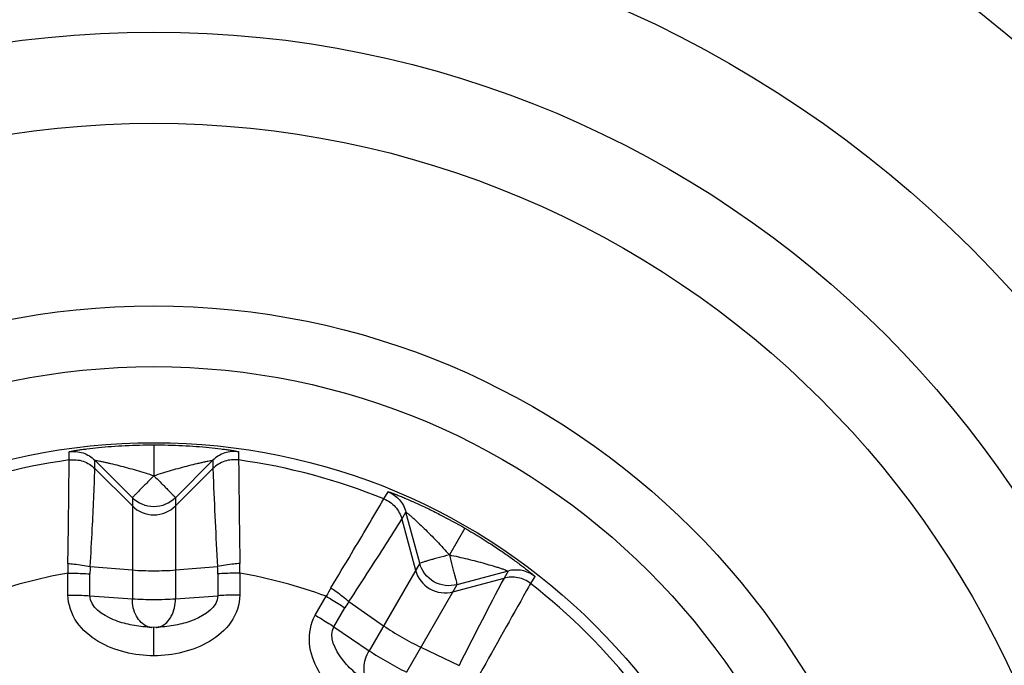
# Model space of a CAD drawing. Header units: millimetres. Extents: x 0 to 4000, y 0 to 3000.
# Tile 157 of 171: x 3214 to 3231, y 1626 to 1637. Entities that reach past the tile are written whole.
import ezdxf

# ---------------------------------------------------------------- set-up
doc = ezdxf.new("R2010")
doc.units = ezdxf.units.MM
doc.header["$LTSCALE"] = 219.99956
doc.layers.get('0').update_dxf_attribs({"linetype": 'CONTINUOUS'})

msp = doc.modelspace()

# ---------------------------------------------------------------- linework, layer by layer
at = {"color": 9, "linetype": 'CONTINUOUS'}
for p, q in [((3215.243, 1629.647), (3215.243, 1629.782)), ((3216.635, 1629.895), (3216.635, 1629.387)), ((3218.026, 1629.782), (3218.026, 1629.647)), ((3216.281, 1629.024), (3215.665, 1629.641)), ((3215.666, 1629.505), (3215.665, 1629.641)), ((3217.605, 1629.641), (3216.988, 1629.024)), ((3217.605, 1629.641), (3217.604, 1629.505)), ((3215.666, 1629.505), (3216.281, 1628.89)), ((3216.988, 1628.89), (3217.604, 1629.505)), ((3220.413, 1629.007), (3220.481, 1629.125)), ((3216.281, 1629.024), (3216.281, 1627.365)), ((3216.988, 1629.024), (3216.988, 1627.365)), ((3220.708, 1628.673), (3220.775, 1628.791)), ((3220.708, 1628.673), (3220.933, 1627.833)), ((3221.001, 1627.949), (3220.775, 1628.791)), ((3221.742, 1628.527), (3221.488, 1628.086)), ((3215.589, 1627.895), (3216.281, 1627.838)), ((3216.988, 1627.838), (3217.681, 1627.895)), ((3221.001, 1627.949), (3220.171, 1626.512)), ((3215.223, 1627.427), (3215.223, 1627.786)), ((3215.584, 1627.416), (3215.584, 1627.774)), ((3217.685, 1627.774), (3217.685, 1627.416)), ((3218.046, 1627.786), (3218.046, 1627.427)), ((3221.546, 1627.479), (3222.386, 1627.704)), ((3222.455, 1627.821), (3221.613, 1627.596)), ((3222.455, 1627.821), (3222.386, 1627.704)), ((3222.891, 1627.733), (3222.823, 1627.616)), ((3221.613, 1627.596), (3220.783, 1626.159)), ((3215.584, 1627.416), (3216.281, 1627.365)), ((3216.988, 1627.365), (3217.685, 1627.416)), ((3219.286, 1627.095), (3219.466, 1627.406)), ((3219.593, 1626.905), (3219.772, 1627.215)), ((3219.836, 1627.318), (3220.407, 1626.922)), ((3216.635, 1626.429), (3216.635, 1626.895)), ((3219.593, 1626.905), (3220.171, 1626.512)), ((3221.02, 1626.568), (3221.648, 1626.271))]:
    msp.add_line(p, q, dxfattribs=at)
at = {"color": 7, "linetype": 'CONTINUOUS'}
for p, q in [((3216.57, 1626.897), (3216.526, 1626.899)), ((3216.635, 1626.895), (3216.57, 1626.897)), ((3216.599, 1626.894), (3216.598, 1626.894)), ((3216.703, 1626.897), (3216.635, 1626.895)), ((3216.743, 1626.899), (3216.703, 1626.897))]:
    msp.add_line(p, q, dxfattribs=at)
for radius in [46.471, 46.465, 22, 19, 12.5, 11.5, 10.25]:
    msp.add_circle((3216.635, 1619.68), radius, dxfattribs=at)
at = {"color": 9, "linetype": 'CONTINUOUS'}
for radius in [46.245, 17, 15.5]:
    msp.add_circle((3216.635, 1619.68), radius, dxfattribs=at)
for centre, radius, start, end in [((3216.635, 1619.68), 10.063, 97.948, 112.052), ((3216.635, 1619.68), 10.063, 67.948, 82.052), ((3217.891, 1627.898), 2.67, 178.9954, 182.4037), ((3217.19, 1627.774), 1.606, 175.6871, 179.9936), ((3216.08, 1627.774), 1.606, 0.0064, 4.3129), ((3215.378, 1627.898), 2.67, 357.5963, 1.0046), ((3216.635, 1619.68), 8.228, 99.8768, 110.1232), ((3216.635, 1619.68), 8.228, 69.8768, 80.1232), ((3221.832, 1626.169), 2.67, 148.9954, 152.4037), ((3216.635, 1619.68), 10.063, 37.948, 52.052), ((3221.162, 1626.412), 1.606, 145.6871, 149.9936), ((3216.619, 1627.153), 0.26, 249.3101, 263.1927), ((3216.617, 1627.144), 0.251, 263.2565, 265.6306), ((3216.653, 1627.144), 0.25, 274.1849, 276.6415)]:
    msp.add_arc(centre, radius, start, end, dxfattribs=at)
for points, knots in [([(3215.243, 1629.782), (3215.243, 1629.786), (3215.262, 1629.785), (3215.283, 1629.794), (3215.329, 1629.8), (3215.386, 1629.809), (3215.457, 1629.819), (3215.571, 1629.834), (3215.733, 1629.852), (3215.942, 1629.871), (3216.245, 1629.889), (3216.478, 1629.895), (3216.635, 1629.895)], [0, 0, 0, 0, 0.00702, 0.026886, 0.058772, 0.101323, 0.153057, 0.212427, 0.3487, 0.501051, 0.663057, 1, 1, 1, 1]), ([(3215.243, 1629.782), (3215.318, 1629.793), (3215.476, 1629.778), (3215.611, 1629.695), (3215.665, 1629.641)], [0, 0, 0, 0, 0.500011, 1, 1, 1, 1]), ([(3216.635, 1629.895), (3216.792, 1629.895), (3217.024, 1629.889), (3217.327, 1629.871), (3217.537, 1629.852), (3217.698, 1629.834), (3217.812, 1629.819), (3217.884, 1629.809), (3217.94, 1629.8), (3217.987, 1629.794), (3218.007, 1629.785), (3218.027, 1629.786), (3218.026, 1629.782)], [0, 0, 0, 0, 0.336945, 0.498951, 0.651301, 0.78757, 0.846938, 0.89867, 0.94122, 0.973108, 0.99298, 1, 1, 1, 1]), ([(3218.026, 1629.782), (3217.951, 1629.793), (3217.793, 1629.778), (3217.659, 1629.695), (3217.605, 1629.641)], [0, 0, 0, 0, 0.500011, 1, 1, 1, 1]), ([(3215.221, 1627.945), (3215.225, 1628.165), (3215.234, 1628.732), (3215.24, 1629.299), (3215.243, 1629.647)], [0, 0, 0, 0, 0.387763, 1, 1, 1, 1]), ([(3215.243, 1629.647), (3215.319, 1629.657), (3215.477, 1629.643), (3215.612, 1629.559), (3215.666, 1629.505)], [0, 0, 0, 0, 0.500017, 1, 1, 1, 1]), ([(3215.665, 1629.641), (3215.665, 1629.644), (3215.686, 1629.635), (3215.706, 1629.637), (3215.751, 1629.626), (3215.801, 1629.616), (3215.861, 1629.603), (3215.947, 1629.584), (3216.061, 1629.556), (3216.201, 1629.519), (3216.394, 1629.464), (3216.538, 1629.419), (3216.635, 1629.387)], [0, 0, 0, 0, 0.01028, 0.039334, 0.082869, 0.136448, 0.196938, 0.262076, 0.401233, 0.5472, 0.696694, 1, 1, 1, 1]), ([(3216.635, 1629.387), (3216.731, 1629.419), (3216.876, 1629.464), (3217.068, 1629.519), (3217.209, 1629.556), (3217.323, 1629.584), (3217.409, 1629.603), (3217.468, 1629.616), (3217.518, 1629.626), (3217.564, 1629.637), (3217.583, 1629.635), (3217.605, 1629.644), (3217.605, 1629.641)], [0, 0, 0, 0, 0.303306, 0.4528, 0.598768, 0.737925, 0.803063, 0.863551, 0.917128, 0.960661, 0.989718, 1, 1, 1, 1]), ([(3218.026, 1629.647), (3217.951, 1629.657), (3217.792, 1629.643), (3217.658, 1629.559), (3217.604, 1629.505)], [0, 0, 0, 0, 0.500017, 1, 1, 1, 1]), ([(3218.026, 1629.647), (3218.027, 1629.602), (3218.032, 1629.035), (3218.039, 1628.467), (3218.048, 1627.945)], [0, 0, 0, 0, 0.079104, 1, 1, 1, 1]), ([(3215.589, 1627.895), (3215.601, 1628.102), (3215.63, 1628.639), (3215.654, 1629.176), (3215.666, 1629.505)], [0, 0, 0, 0, 0.386416, 1, 1, 1, 1]), ([(3217.604, 1629.505), (3217.605, 1629.463), (3217.626, 1628.926), (3217.651, 1628.389), (3217.681, 1627.895)], [0, 0, 0, 0, 0.079264, 1, 1, 1, 1]), ([(3216.635, 1629.387), (3216.59, 1629.341), (3216.524, 1629.276), (3216.441, 1629.191), (3216.388, 1629.137), (3216.345, 1629.092), (3216.311, 1629.059), (3216.295, 1629.037), (3216.281, 1629.028), (3216.281, 1629.024)], [0, 0, 0, 0, 0.378906, 0.550744, 0.701879, 0.826588, 0.919973, 0.978493, 1, 1, 1, 1]), ([(3216.635, 1629.387), (3216.68, 1629.341), (3216.746, 1629.276), (3216.829, 1629.191), (3216.882, 1629.137), (3216.924, 1629.092), (3216.959, 1629.059), (3216.975, 1629.037), (3216.988, 1629.028), (3216.988, 1629.024)], [0, 0, 0, 0, 0.378879, 0.550724, 0.701866, 0.826578, 0.919969, 0.978492, 1, 1, 1, 1]), ([(3220.481, 1629.125), (3220.482, 1629.128), (3220.498, 1629.118), (3220.521, 1629.115), (3220.564, 1629.097), (3220.618, 1629.077), (3220.685, 1629.05), (3220.791, 1629.006), (3220.94, 1628.94), (3221.13, 1628.852), (3221.402, 1628.717), (3221.606, 1628.605), (3221.742, 1628.527)], [0, 0, 0, 0, 0.00702, 0.026885, 0.058768, 0.101316, 0.153048, 0.212415, 0.348689, 0.501042, 0.66305, 1, 1, 1, 1]), ([(3220.481, 1629.125), (3220.551, 1629.096), (3220.681, 1629.005), (3220.755, 1628.865), (3220.775, 1628.791)], [0, 0, 0, 0, 0.500011, 1, 1, 1, 1]), ([(3219.543, 1627.544), (3219.657, 1627.733), (3219.948, 1628.22), (3220.237, 1628.708), (3220.413, 1629.007)], [0, 0, 0, 0, 0.387678, 1, 1, 1, 1]), ([(3220.413, 1629.007), (3220.484, 1628.979), (3220.614, 1628.887), (3220.688, 1628.747), (3220.708, 1628.673)], [0, 0, 0, 0, 0.500017, 1, 1, 1, 1]), ([(3220.775, 1628.791), (3220.777, 1628.794), (3220.79, 1628.775), (3220.809, 1628.767), (3220.842, 1628.735), (3220.881, 1628.702), (3220.926, 1628.661), (3220.991, 1628.601), (3221.076, 1628.52), (3221.179, 1628.418), (3221.318, 1628.274), (3221.421, 1628.162), (3221.488, 1628.086)], [0, 0, 0, 0, 0.010279, 0.039332, 0.08286, 0.13644, 0.196923, 0.262064, 0.401223, 0.547192, 0.69669, 1, 1, 1, 1]), ([(3219.836, 1627.318), (3219.951, 1627.491), (3220.244, 1627.941), (3220.533, 1628.394), (3220.708, 1628.673)], [0, 0, 0, 0, 0.38633, 1, 1, 1, 1]), ([(3221.742, 1628.527), (3221.878, 1628.448), (3222.077, 1628.327), (3222.33, 1628.159), (3222.502, 1628.038), (3222.633, 1627.942), (3222.724, 1627.872), (3222.781, 1627.828), (3222.825, 1627.791), (3222.863, 1627.763), (3222.876, 1627.745), (3222.893, 1627.736), (3222.891, 1627.733)], [0, 0, 0, 0, 0.336945, 0.498951, 0.651301, 0.78757, 0.846938, 0.89867, 0.94122, 0.973108, 0.99298, 1, 1, 1, 1]), ([(3221.488, 1628.086), (3221.426, 1628.07), (3221.336, 1628.045), (3221.222, 1628.014), (3221.149, 1627.994), (3221.09, 1627.976), (3221.044, 1627.965), (3221.019, 1627.953), (3221.002, 1627.952), (3221.001, 1627.949)], [0, 0, 0, 0, 0.378906, 0.550744, 0.701879, 0.826588, 0.919973, 0.978493, 1, 1, 1, 1]), ([(3221.488, 1628.086), (3221.587, 1628.066), (3221.735, 1628.033), (3221.93, 1627.984), (3222.07, 1627.946), (3222.182, 1627.913), (3222.267, 1627.887), (3222.324, 1627.869), (3222.373, 1627.851), (3222.417, 1627.839), (3222.433, 1627.827), (3222.457, 1627.824), (3222.455, 1627.821)], [0, 0, 0, 0, 0.303306, 0.4528, 0.598768, 0.737925, 0.803063, 0.863551, 0.917128, 0.960661, 0.989718, 1, 1, 1, 1]), ([(3221.488, 1628.086), (3221.505, 1628.024), (3221.528, 1627.935), (3221.558, 1627.82), (3221.577, 1627.747), (3221.592, 1627.687), (3221.605, 1627.641), (3221.608, 1627.613), (3221.615, 1627.599), (3221.613, 1627.596)], [0, 0, 0, 0, 0.378879, 0.550724, 0.701866, 0.826578, 0.919969, 0.978492, 1, 1, 1, 1]), ([(3215.221, 1627.945), (3215.255, 1627.943), (3215.378, 1627.932), (3215.501, 1627.915), (3215.589, 1627.895)], [0, 0, 0, 0, 0.273858, 1, 1, 1, 1]), ([(3218.048, 1627.945), (3218.014, 1627.943), (3217.891, 1627.932), (3217.768, 1627.915), (3217.681, 1627.895)], [0, 0, 0, 0, 0.273859, 1, 1, 1, 1]), ([(3222.891, 1627.733), (3222.831, 1627.78), (3222.687, 1627.846), (3222.529, 1627.841), (3222.455, 1627.821)], [0, 0, 0, 0, 0.500011, 1, 1, 1, 1]), ([(3215.223, 1627.786), (3215.257, 1627.786), (3215.377, 1627.785), (3215.497, 1627.781), (3215.584, 1627.774)], [0, 0, 0, 0, 0.275397, 1, 1, 1, 1]), ([(3218.046, 1627.786), (3218.013, 1627.786), (3217.893, 1627.785), (3217.772, 1627.781), (3217.685, 1627.774)], [0, 0, 0, 0, 0.275397, 1, 1, 1, 1]), ([(3222.386, 1627.704), (3222.366, 1627.667), (3222.116, 1627.191), (3221.869, 1626.714), (3221.648, 1626.271)], [0, 0, 0, 0, 0.079271, 1, 1, 1, 1]), ([(3222.823, 1627.616), (3222.763, 1627.663), (3222.619, 1627.729), (3222.46, 1627.724), (3222.386, 1627.704)], [0, 0, 0, 0, 0.500017, 1, 1, 1, 1]), ([(3219.543, 1627.544), (3219.571, 1627.526), (3219.673, 1627.455), (3219.771, 1627.379), (3219.836, 1627.318)], [0, 0, 0, 0, 0.273859, 1, 1, 1, 1]), ([(3222.823, 1627.616), (3222.801, 1627.577), (3222.522, 1627.083), (3222.244, 1626.588), (3221.991, 1626.131)], [0, 0, 0, 0, 0.079111, 1, 1, 1, 1]), ([(3216.635, 1626.429), (3216.476, 1626.429), (3216.157, 1626.466), (3215.71, 1626.641), (3215.338, 1626.953), (3215.224, 1627.271), (3215.223, 1627.427)], [0, 0, 0, 0, 0.251398, 0.502406, 0.752352, 1, 1, 1, 1]), ([(3215.223, 1627.427), (3215.257, 1627.427), (3215.377, 1627.426), (3215.497, 1627.422), (3215.584, 1627.416)], [0, 0, 0, 0, 0.275412, 1, 1, 1, 1]), ([(3216.526, 1626.899), (3216.432, 1626.906), (3216.241, 1626.933), (3215.896, 1627.027), (3215.584, 1627.231), (3215.584, 1627.416)], [0, 0, 0, 0, 0.252364, 0.506326, 1, 1, 1, 1]), ([(3216.527, 1626.91), (3216.451, 1626.939), (3216.317, 1627.083), (3216.28, 1627.266), (3216.281, 1627.365)], [0, 0, 0, 0, 0.45178, 1, 1, 1, 1]), ([(3218.046, 1627.427), (3218.046, 1627.271), (3217.931, 1626.953), (3217.559, 1626.641), (3217.112, 1626.466), (3216.793, 1626.429), (3216.635, 1626.429)], [0, 0, 0, 0, 0.247648, 0.497594, 0.748601, 1, 1, 1, 1]), ([(3217.685, 1627.416), (3217.686, 1627.231), (3217.373, 1627.027), (3217.029, 1626.933), (3216.837, 1626.906), (3216.743, 1626.899)], [0, 0, 0, 0, 0.493672, 0.747634, 1, 1, 1, 1]), ([(3216.744, 1626.91), (3216.82, 1626.939), (3216.954, 1627.084), (3216.988, 1627.267), (3216.988, 1627.365)], [0, 0, 0, 0, 0.451959, 1, 1, 1, 1]), ([(3218.046, 1627.427), (3218.013, 1627.427), (3217.893, 1627.426), (3217.772, 1627.422), (3217.685, 1627.416)], [0, 0, 0, 0, 0.275411, 1, 1, 1, 1]), ([(3219.466, 1627.406), (3219.494, 1627.389), (3219.598, 1627.329), (3219.7, 1627.265), (3219.772, 1627.215)], [0, 0, 0, 0, 0.275397, 1, 1, 1, 1]), ([(3220.009, 1625.525), (3219.872, 1625.604), (3219.614, 1625.795), (3219.315, 1626.171), (3219.149, 1626.627), (3219.208, 1626.959), (3219.286, 1627.095)], [0, 0, 0, 0, 0.251405, 0.502411, 0.752354, 1, 1, 1, 1]), ([(3219.286, 1627.095), (3219.315, 1627.078), (3219.418, 1627.017), (3219.521, 1626.954), (3219.593, 1626.905)], [0, 0, 0, 0, 0.275412, 1, 1, 1, 1]), ([(3220.15, 1625.986), (3220.072, 1626.039), (3219.92, 1626.158), (3219.668, 1626.412), (3219.5, 1626.745), (3219.593, 1626.905)], [0, 0, 0, 0, 0.252369, 0.506331, 1, 1, 1, 1]), ([(3220.156, 1625.995), (3220.105, 1626.058), (3220.061, 1626.25), (3220.12, 1626.428), (3220.171, 1626.512)], [0, 0, 0, 0, 0.45178, 1, 1, 1, 1])]:
    msp.add_open_spline(points, degree=3, knots=knots, dxfattribs=at)
for points in [[(3216.988, 1629.024), (3216.898, 1628.934), (3216.635, 1628.822), (3216.371, 1628.934), (3216.281, 1629.024)], [(3216.281, 1628.89), (3216.371, 1628.8), (3216.635, 1628.687), (3216.898, 1628.8), (3216.988, 1628.89)], [(3216.281, 1627.838), (3216.399, 1627.828), (3216.635, 1627.824), (3216.871, 1627.828), (3216.988, 1627.838)], [(3220.933, 1627.833), (3220.966, 1627.71), (3221.138, 1627.481), (3221.423, 1627.446), (3221.546, 1627.479)], [(3221.613, 1627.596), (3221.49, 1627.563), (3221.206, 1627.597), (3221.034, 1627.826), (3221.001, 1627.949)], [(3216.281, 1627.365), (3216.399, 1627.356), (3216.635, 1627.352), (3216.871, 1627.356), (3216.988, 1627.365)], [(3216.682, 1626.895), (3216.703, 1626.897), (3216.724, 1626.903), (3216.744, 1626.91)], [(3220.407, 1626.922), (3220.504, 1626.855), (3220.706, 1626.733), (3220.913, 1626.619), (3221.02, 1626.568)], [(3220.171, 1626.512), (3220.268, 1626.446), (3220.47, 1626.324), (3220.677, 1626.21), (3220.783, 1626.159)]]:
    msp.add_open_spline(points, degree=3, dxfattribs=at)

doc.saveas('drawing.dxf')
